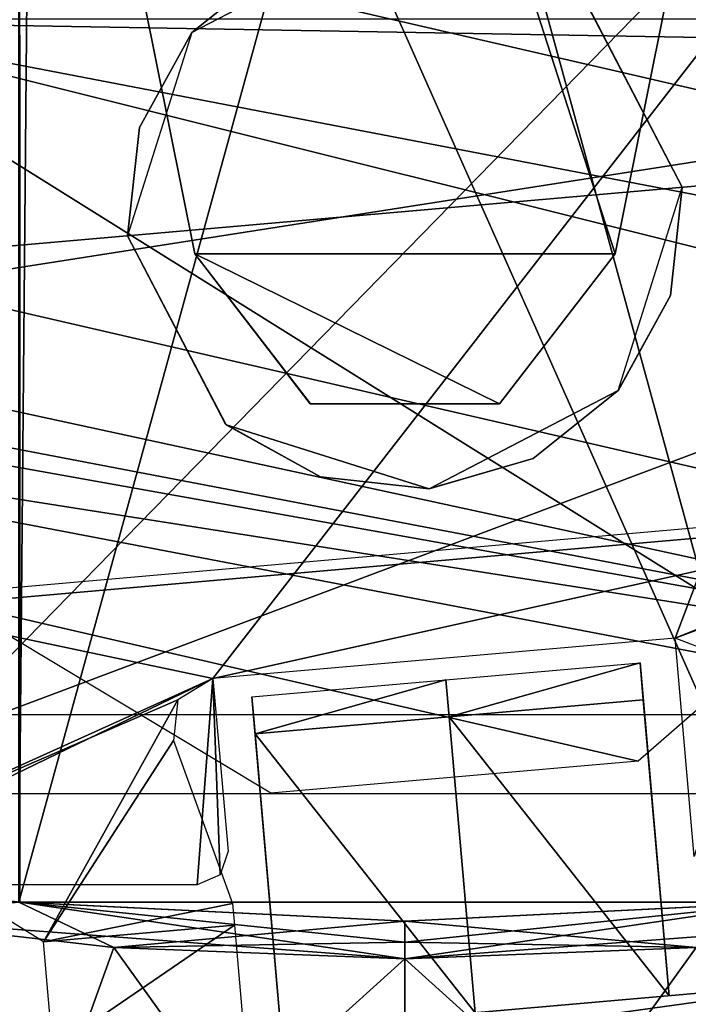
# Model space of a CAD drawing. Header units: millimetres. Extents: x -83 to 83, y -7 to 316.
# Tile 13 of 96: x -12 to 9, y 77 to 109. Entities that reach past the tile are written whole.
import ezdxf

# ---------------------------------------------------------------- set-up
doc = ezdxf.new("R2010")
doc.units = ezdxf.units.MM
doc.header["$LTSCALE"] = 81.481481
for name, color, linetype in [('209', 7, 'CONTINUOUS'), ('257', 7, 'CONTINUOUS'), ('258', 7, 'CONTINUOUS'), ('259', 7, 'CONTINUOUS'), ('261', 7, 'CONTINUOUS'), ('263', 7, 'CONTINUOUS'), ('264', 7, 'CONTINUOUS'), ('265', 7, 'CONTINUOUS'), ('266', 7, 'CONTINUOUS'), ('267', 7, 'CONTINUOUS'), ('268', 7, 'CONTINUOUS'), ('269', 7, 'CONTINUOUS'), ('270', 7, 'CONTINUOUS'), ('273', 7, 'CONTINUOUS'), ('275', 7, 'CONTINUOUS'), ('276', 7, 'CONTINUOUS'), ('277', 7, 'CONTINUOUS'), ('291', 7, 'CONTINUOUS'), ('292', 7, 'CONTINUOUS'), ('293', 7, 'CONTINUOUS'), ('335', 7, 'CONTINUOUS'), ('337', 7, 'CONTINUOUS'), ('338', 7, 'CONTINUOUS'), ('339', 7, 'CONTINUOUS'), ('391', 7, 'CONTINUOUS'), ('393', 7, 'CONTINUOUS'), ('394', 7, 'CONTINUOUS'), ('395', 7, 'CONTINUOUS'), ('459', 7, 'CONTINUOUS'), ('461', 7, 'CONTINUOUS'), ('462', 7, 'CONTINUOUS'), ('463', 7, 'CONTINUOUS')]:
    doc.layers.add(name, color=color, linetype=linetype)

msp = doc.modelspace()

# ---------------------------------------------------------------- linework, layer by layer
at = {"layer": '209', "color": 7, "linetype": 'CONTINUOUS'}
for points in [[(32.5, 108.9, 81), (32.5, 107.9, 81), (-25, 108.9, 81), (32.5, 108.9, 81)], [(-25, 108.9, 81), (32.5, 107.9, 81), (-25, 98.9, 81), (-25, 108.9, 81)], [(32.5, 107.9, 81), (35, 85.9, 81), (-25, 98.9, 81), (32.5, 107.9, 81)], [(-33, 98.9, 81), (35, 85.9, 81), (-34.414, 98.314, 81), (-33, 98.9, 81)], [(-25, 98.9, 81), (35, 85.9, 81), (-33, 98.9, 81), (-25, 98.9, 81)], [(35, 85.9, 81), (-35, 96.9, 81), (-34.414, 98.314, 81), (35, 85.9, 81)], [(-35, 96.9, 81), (35, 85.9, 81), (20, 86.4, 81), (-35, 96.9, 81)], [(-35, 96.9, 81), (20, 86.4, 81), (-24, 86.4, 81), (-35, 96.9, 81)]]:
    msp.add_3dface(points, dxfattribs=at)
at = {"layer": '257', "linetype": 'CONTINUOUS'}
for points in [[(-6.894, 108.455, -85.2), (-4.143, 110.659, -78), (-0.784, 111.636, -80.5), (-6.894, 108.455, -85.2)], [(-0.784, 111.636, -85.2), (-6.894, 108.455, -85.2), (-0.784, 111.636, -80.5), (-0.784, 111.636, -85.2)], [(-6.888, 108.462, -78), (-4.143, 110.659, -78), (-6.894, 108.455, -85.2), (-6.888, 108.462, -78)], [(5.806, 109.547, -78), (8.966, 103.454, -78), (5.785, 109.564, -80.5), (5.806, 109.547, -78)], [(5.785, 109.564, -80.5), (8.966, 103.454, -78), (8.966, 103.454, -80.5), (5.785, 109.564, -80.5)], [(-8.966, 101.886, -85.2), (-8.582, 105.381, -78), (-6.894, 108.455, -85.2), (-8.966, 101.886, -85.2)], [(-8.582, 105.381, -78), (-6.888, 108.462, -78), (-6.894, 108.455, -85.2), (-8.582, 105.381, -78)], [(-8.966, 101.886, -78), (-8.582, 105.381, -78), (-8.966, 101.886, -80.5), (-8.966, 101.886, -78)], [(-8.966, 101.886, -80.5), (-8.582, 105.381, -78), (-8.966, 101.886, -85.2), (-8.966, 101.886, -80.5)], [(-5.785, 95.776, -80.5), (-8.966, 101.886, -80.5), (-5.785, 95.776, -85.2), (-5.785, 95.776, -80.5)], [(-5.785, 95.776, -85.2), (-8.966, 101.886, -80.5), (-8.966, 101.886, -85.2), (-5.785, 95.776, -85.2)], [(0.784, 93.704, -80.5), (-5.785, 95.776, -80.5), (0.784, 93.704, -85.2), (0.784, 93.704, -80.5)], [(0.784, 93.704, -85.2), (-5.785, 95.776, -80.5), (-5.785, 95.776, -85.2), (0.784, 93.704, -85.2)]]:
    msp.add_3dface(points, dxfattribs=at)
at = {"layer": '258', "linetype": 'CONTINUOUS'}
for points in [[(5.785, 109.564, -80.5), (8.966, 103.454, -80.5), (5.785, 109.564, -85.2), (5.785, 109.564, -80.5)], [(5.785, 109.564, -85.2), (8.966, 103.454, -80.5), (8.966, 103.454, -85.2), (5.785, 109.564, -85.2)], [(8.966, 103.454, -85.2), (8.582, 99.959, -78), (6.894, 96.885, -85.2), (8.966, 103.454, -85.2)], [(8.966, 103.454, -80.5), (8.966, 103.454, -78), (8.582, 99.959, -78), (8.966, 103.454, -80.5)], [(8.966, 103.454, -80.5), (8.582, 99.959, -78), (8.966, 103.454, -85.2), (8.966, 103.454, -80.5)], [(-8.966, 101.886, -78), (-8.966, 101.886, -80.5), (-5.785, 95.776, -80.5), (-8.966, 101.886, -78)], [(-8.966, 101.886, -78), (-5.785, 95.776, -80.5), (-5.806, 95.793, -78), (-8.966, 101.886, -78)], [(8.582, 99.959, -78), (6.888, 96.878, -78), (6.894, 96.885, -85.2), (8.582, 99.959, -78)], [(0.784, 93.704, -80.5), (0.784, 93.704, -85.2), (6.894, 96.885, -85.2), (0.784, 93.704, -80.5)], [(4.143, 94.681, -78), (0.784, 93.704, -80.5), (6.894, 96.885, -85.2), (4.143, 94.681, -78)], [(6.888, 96.878, -78), (4.143, 94.681, -78), (6.894, 96.885, -85.2), (6.888, 96.878, -78)], [(-5.806, 95.793, -78), (-5.785, 95.776, -80.5), (-2.728, 94.093, -78), (-5.806, 95.793, -78)], [(-5.785, 95.776, -80.5), (0.784, 93.704, -80.5), (-2.728, 94.093, -78), (-5.785, 95.776, -80.5)], [(0.766, 93.703, -78), (0.784, 93.704, -80.5), (4.143, 94.681, -78), (0.766, 93.703, -78)], [(-2.728, 94.093, -78), (0.784, 93.704, -80.5), (0.766, 93.703, -78), (-2.728, 94.093, -78)]]:
    msp.add_3dface(points, dxfattribs=at)
at = {"layer": '259', "color": 2, "linetype": 'CONTINUOUS'}
for points in [[(14.566, 115.331, -77.5), (19.227, 104.352, -77.5), (-16.543, 112.61, -77.5), (14.566, 115.331, -77.5)], [(-16.543, 112.61, -77.5), (19.227, 104.352, -77.5), (-19.227, 100.988, -77.5), (-16.543, 112.61, -77.5)], [(-19.227, 100.988, -77.5), (19.227, 104.352, -77.5), (16.543, 92.73, -77.5), (-19.227, 100.988, -77.5)], [(-14.566, 90.009, -77.5), (-19.227, 100.988, -77.5), (16.543, 92.73, -77.5), (-14.566, 90.009, -77.5)], [(7.54, 84.904, -77.5), (-14.566, 90.009, -77.5), (16.543, 92.73, -77.5), (7.54, 84.904, -77.5)], [(-4.341, 83.865, -77.5), (-14.566, 90.009, -77.5), (7.54, 84.904, -77.5), (-4.341, 83.865, -77.5)]]:
    msp.add_3dface(points, dxfattribs=at)
at = {"layer": '261', "color": 7, "linetype": 'CONTINUOUS'}
for points in [[(15.017, 77.885, -83.65), (-16.861, 75.096, -83.65), (15.017, 77.885, -71.65), (15.017, 77.885, -83.65)], [(15.017, 77.885, -71.65), (-16.861, 75.096, -83.65), (-16.861, 75.096, -71.65), (15.017, 77.885, -71.65)]]:
    msp.add_3dface(points, dxfattribs=at)
at = {"layer": '263', "color": 7, "linetype": 'CONTINUOUS'}
msp.add_3dface([(15.157, 76.291, -71.65), (15.017, 77.885, -71.65), (-16.861, 75.096, -71.65), (15.157, 76.291, -71.65)], dxfattribs=at)
at = {"layer": '264', "color": 7, "linetype": 'CONTINUOUS'}
for points in [[(-16.721, 73.502, -83.65), (-16.861, 75.096, -83.65), (15.017, 77.885, -83.65), (-16.721, 73.502, -83.65)], [(15.157, 76.291, -83.65), (-16.721, 73.502, -83.65), (15.017, 77.885, -83.65), (15.157, 76.291, -83.65)]]:
    msp.add_3dface(points, dxfattribs=at)
at = {"layer": '265', "color": 7, "linetype": 'CONTINUOUS'}
for points in [[(8.272, 80.406, -79.65), (8.542, 77.318, -83.65), (7.601, 88.077, -79.65), (8.272, 80.406, -79.65)], [(7.601, 88.077, -79.65), (8.542, 77.318, -83.65), (7.601, 88.077, -82.45), (7.601, 88.077, -79.65)], [(7.601, 88.077, -82.45), (8.542, 77.318, -83.65), (7.705, 86.881, -83.65), (7.601, 88.077, -82.45)], [(7.601, 88.077, -71.75), (8.542, 77.318, -71.75), (8.272, 80.406, -75.75), (7.601, 88.077, -71.75)], [(7.601, 88.077, -75.75), (7.601, 88.077, -71.75), (8.272, 80.406, -75.75), (7.601, 88.077, -75.75)], [(8.542, 77.318, -71.75), (8.542, 77.318, -83.65), (8.272, 80.406, -75.75), (8.542, 77.318, -71.75)], [(8.272, 80.406, -75.75), (8.542, 77.318, -83.65), (8.272, 80.406, -79.65), (8.272, 80.406, -75.75)]]:
    msp.add_3dface(points, dxfattribs=at)
at = {"layer": '266', "color": 7, "linetype": 'CONTINUOUS'}
for points in [[(7.705, 86.881, -83.65), (8.542, 77.318, -83.65), (1.429, 86.332, -83.65), (7.705, 86.881, -83.65)], [(1.429, 86.332, -83.65), (8.542, 77.318, -83.65), (2.266, 76.769, -83.65), (1.429, 86.332, -83.65)]]:
    msp.add_3dface(points, dxfattribs=at)
at = {"layer": '267', "color": 7, "linetype": 'CONTINUOUS'}
for points in [[(7.601, 88.077, -82.45), (1.429, 86.332, -83.65), (1.325, 87.528, -82.45), (7.601, 88.077, -82.45)], [(7.601, 88.077, -82.45), (7.705, 86.881, -83.65), (1.429, 86.332, -83.65), (7.601, 88.077, -82.45)]]:
    msp.add_3dface(points, dxfattribs=at)
at = {"layer": '268', "color": 7, "linetype": 'CONTINUOUS'}
for points in [[(-4.951, 86.979, -82.45), (-4.847, 85.783, -83.65), (-4.28, 79.308, -79.65), (-4.951, 86.979, -82.45)], [(-4.951, 86.979, -79.65), (-4.951, 86.979, -82.45), (-4.28, 79.308, -79.65), (-4.951, 86.979, -79.65)], [(-4.951, 86.979, -75.75), (-4.28, 79.308, -75.75), (-4.01, 76.22, -71.75), (-4.951, 86.979, -75.75)], [(-4.951, 86.979, -71.75), (-4.951, 86.979, -75.75), (-4.01, 76.22, -71.75), (-4.951, 86.979, -71.75)], [(-4.847, 85.783, -83.65), (-4.01, 76.22, -83.65), (-4.28, 79.308, -79.65), (-4.847, 85.783, -83.65)], [(-4.28, 79.308, -79.65), (-4.01, 76.22, -83.65), (-4.01, 76.22, -71.75), (-4.28, 79.308, -79.65)], [(-4.28, 79.308, -75.75), (-4.28, 79.308, -79.65), (-4.01, 76.22, -71.75), (-4.28, 79.308, -75.75)]]:
    msp.add_3dface(points, dxfattribs=at)
at = {"layer": '269', "color": 7, "linetype": 'CONTINUOUS'}
for points in [[(-4.847, 85.783, -83.65), (1.429, 86.332, -83.65), (2.266, 76.769, -83.65), (-4.847, 85.783, -83.65)], [(-4.01, 76.22, -83.65), (-4.847, 85.783, -83.65), (2.266, 76.769, -83.65), (-4.01, 76.22, -83.65)]]:
    msp.add_3dface(points, dxfattribs=at)
at = {"layer": '270', "color": 7, "linetype": 'CONTINUOUS'}
for points in [[(-4.847, 85.783, -83.65), (-4.951, 86.979, -82.45), (1.325, 87.528, -82.45), (-4.847, 85.783, -83.65)], [(1.429, 86.332, -83.65), (-4.847, 85.783, -83.65), (1.325, 87.528, -82.45), (1.429, 86.332, -83.65)]]:
    msp.add_3dface(points, dxfattribs=at)
at = {"layer": '273', "linetype": 'CONTINUOUS'}
for points in [[(22, 123.9, -73.5), (-20, 80.9, -73.5), (-22, 123.9, -73.5), (22, 123.9, -73.5)], [(-6.208, 87.572, -73.5), (-20, 80.9, -73.5), (22, 123.9, -73.5), (-6.208, 87.572, -73.5)], [(8.735, 88.879, -73.5), (-6.208, 87.572, -73.5), (22, 123.9, -73.5), (8.735, 88.879, -73.5)], [(9.353, 81.813, -73.5), (8.735, 88.879, -73.5), (22, 123.9, -73.5), (9.353, 81.813, -73.5)], [(-6.715, 80.9, -73.5), (-20, 80.9, -73.5), (-6.208, 87.572, -73.5), (-6.715, 80.9, -73.5)], [(-5.978, 81.224, -73.5), (-6.715, 80.9, -73.5), (-6.208, 87.572, -73.5), (-5.978, 81.224, -73.5)], [(-5.719, 81.987, -73.5), (-5.978, 81.224, -73.5), (-6.208, 87.572, -73.5), (-5.719, 81.987, -73.5)]]:
    msp.add_3dface(points, dxfattribs=at)
at = {"layer": '275', "linetype": 'CONTINUOUS'}
for points in [[(19.886, 93.368, -76.5), (-6.208, 87.572, -76.5), (-17.969, 90.056, -76.5), (19.886, 93.368, -76.5)], [(8.735, 88.879, -76.5), (-6.208, 87.572, -76.5), (19.886, 93.368, -76.5), (8.735, 88.879, -76.5)], [(15.696, 91.48, -76.5), (8.735, 88.879, -76.5), (19.886, 93.368, -76.5), (15.696, 91.48, -76.5)], [(9.972, 88.398, -76.5), (8.735, 88.879, -76.5), (15.696, 91.48, -76.5), (9.972, 88.398, -76.5)], [(-17.969, 90.056, -76.5), (-6.208, 87.572, -76.5), (-17.313, 82.56, -76.5), (-17.969, 90.056, -76.5)], [(-6.208, 87.572, -76.5), (-7.342, 86.883, -76.5), (-17.313, 82.56, -76.5), (-6.208, 87.572, -76.5)], [(-17.313, 82.56, -76.5), (-7.342, 86.883, -76.5), (-11.687, 79.062, -76.5), (-17.313, 82.56, -76.5)], [(-7.342, 86.883, -76.5), (-7.487, 85.564, -76.5), (-11.687, 79.062, -76.5), (-7.342, 86.883, -76.5)], [(-7.487, 85.564, -76.5), (-5.572, 80.304, -76.5), (-11.687, 79.062, -76.5), (-7.487, 85.564, -76.5)], [(-11.687, 79.062, -76.5), (-5.572, 80.304, -76.5), (-5.51, 79.602, -76.5), (-11.687, 79.062, -76.5)]]:
    msp.add_3dface(points, dxfattribs=at)
at = {"layer": '276', "linetype": 'CONTINUOUS'}
for points in [[(-5.51, 79.602, -83.5), (-11.382, 75.575, -83.5), (-11.687, 79.062, -83.5), (-5.51, 79.602, -83.5)], [(-5.205, 76.115, -83.5), (-11.382, 75.575, -83.5), (-5.51, 79.602, -83.5), (-5.205, 76.115, -83.5)]]:
    msp.add_3dface(points, dxfattribs=at)
at = {"layer": '277', "linetype": 'CONTINUOUS'}
for points in [[(-11.687, 79.062, -76.5), (-5.51, 79.602, -76.5), (-11.687, 79.062, -83.5), (-11.687, 79.062, -76.5)], [(-5.51, 79.602, -76.5), (-5.51, 79.602, -83.5), (-11.687, 79.062, -83.5), (-5.51, 79.602, -76.5)]]:
    msp.add_3dface(points, dxfattribs=at)
at = {"layer": '291', "color": 3, "linetype": 'CONTINUOUS'}
for points in [[(-19.985, 108.843, -95), (31.977, 210.861, -95), (-31.986, 108.839, -95), (-19.985, 108.843, -95)], [(-31.986, 108.839, -95), (31.977, 210.861, -95), (-25.816, 191.341, -95), (-31.986, 108.839, -95)], [(20.018, 98.858, -95), (31.977, 210.861, -95), (-19.985, 108.843, -95), (20.018, 98.858, -95)], [(-19.976, 83.842, -95), (20.018, 98.858, -95), (-19.985, 108.843, -95), (-19.976, 83.842, -95)], [(20.024, 83.857, -95), (20.018, 98.858, -95), (-19.976, 83.842, -95), (20.024, 83.857, -95)]]:
    msp.add_3dface(points, dxfattribs=at)
at = {"layer": '292', "color": 3, "linetype": 'CONTINUOUS'}
for points in [[(5.968, 202.956, -96.6), (14.976, 210.855, -96.6), (32.017, 98.863, -96.6), (5.968, 202.956, -96.6)], [(-25.816, 191.341, -96.6), (-6.009, 202.951, -96.6), (32.017, 98.863, -96.6), (-25.816, 191.341, -96.6)], [(-6.009, 202.951, -96.6), (5.968, 202.956, -96.6), (32.017, 98.863, -96.6), (-6.009, 202.951, -96.6)], [(-32.016, 191.338, -96.6), (-25.816, 191.341, -96.6), (32.017, 98.863, -96.6), (-32.016, 191.338, -96.6)], [(-19.985, 108.843, -96.6), (-32.016, 191.338, -96.6), (32.017, 98.863, -96.6), (-19.985, 108.843, -96.6)], [(-19.976, 83.842, -96.6), (-19.985, 108.843, -96.6), (20.024, 83.857, -96.6), (-19.976, 83.842, -96.6)], [(20.024, 83.857, -96.6), (-19.985, 108.843, -96.6), (20.018, 98.858, -96.6), (20.024, 83.857, -96.6)], [(20.018, 98.858, -96.6), (-19.985, 108.843, -96.6), (32.017, 98.863, -96.6), (20.018, 98.858, -96.6)]]:
    msp.add_3dface(points, dxfattribs=at)
at = {"layer": '293', "color": 3, "linetype": 'CONTINUOUS'}
for points in [[(20.024, 83.857, -95), (-19.976, 83.842, -95), (20.024, 83.857, -96.6), (20.024, 83.857, -95)], [(-19.976, 83.842, -95), (-19.976, 83.842, -96.6), (20.024, 83.857, -96.6), (-19.976, 83.842, -95)]]:
    msp.add_3dface(points, dxfattribs=at)
at = {"layer": '335', "color": 7, "linetype": 'CONTINUOUS'}
for points in [[(-12.484, 80.346, -103.264), (-12.478, 126.743, -109.795), (-12.072, 126.679, -109.859), (-12.484, 80.346, -103.264)], [(0.002, 125.749, -110.794), (-12.484, 80.346, -103.264), (-12.072, 126.679, -109.859), (0.002, 125.749, -110.794)], [(12.074, 126.679, -109.859), (12.453, 80.342, -103.269), (0.002, 125.749, -110.794), (12.074, 126.679, -109.859)], [(12.453, 80.342, -103.269), (-12.484, 80.346, -103.264), (0.002, 125.749, -110.794), (12.453, 80.342, -103.269)], [(0, 79.729, -104.235), (-12.484, 80.346, -103.264), (12.453, 80.342, -103.269), (0, 79.729, -104.235)]]:
    msp.add_3dface(points, dxfattribs=at)
at = {"layer": '337', "color": 7, "linetype": 'CONTINUOUS'}
for points in [[(-9.412, 78.871, -102.906), (-14.147, 65.789, -80.195), (-18.668, 79.937, -101.276), (-9.412, 78.871, -102.906)], [(18.517, 79.913, -101.312), (14.075, 65.789, -80.226), (0, 78.514, -103.452), (18.517, 79.913, -101.312)], [(0, 65.798, -83.182), (-14.147, 65.789, -80.195), (-9.412, 78.871, -102.906), (0, 65.798, -83.182)], [(0, 78.514, -103.452), (0, 65.798, -83.182), (-9.412, 78.871, -102.906), (0, 78.514, -103.452)], [(14.075, 65.789, -80.226), (0, 65.798, -83.182), (0, 78.514, -103.452), (14.075, 65.789, -80.226)]]:
    msp.add_3dface(points, dxfattribs=at)
at = {"layer": '338', "color": 7, "linetype": 'CONTINUOUS'}
for points in [[(-12.484, 80.346, -103.264), (-9.412, 78.871, -102.906), (-18.668, 79.937, -101.276), (-12.484, 80.346, -103.264)], [(-12.484, 80.346, -103.264), (0, 79.729, -104.235), (-9.412, 78.871, -102.906), (-12.484, 80.346, -103.264)], [(-9.412, 78.871, -102.906), (0, 79.729, -104.235), (0, 79.046, -103.956), (-9.412, 78.871, -102.906)], [(0, 78.514, -103.452), (-9.412, 78.871, -102.906), (0, 79.046, -103.956), (0, 78.514, -103.452)]]:
    msp.add_3dface(points, dxfattribs=at)
at = {"layer": '339', "color": 7, "linetype": 'CONTINUOUS'}
for points in [[(0, 79.729, -104.235), (12.453, 80.342, -103.269), (0, 79.046, -103.956), (0, 79.729, -104.235)], [(12.453, 80.342, -103.269), (18.517, 79.913, -101.312), (0, 78.514, -103.452), (12.453, 80.342, -103.269)], [(12.453, 80.342, -103.269), (0, 78.514, -103.452), (0, 79.046, -103.956), (12.453, 80.342, -103.269)]]:
    msp.add_3dface(points, dxfattribs=at)
at = {"layer": '391', "linetype": 'CONTINUOUS'}
for points in [[(-6.794, 101.303, -92), (-29.264, 213.014, -92), (6.794, 101.303, -92), (-6.794, 101.303, -92)], [(6.794, 101.303, -92), (-29.264, 213.014, -92), (29.264, 213.014, -92), (6.794, 101.303, -92)], [(-3.059, 96.452, -92), (-6.794, 101.303, -92), (3.059, 96.452, -92), (-3.059, 96.452, -92)], [(3.059, 96.452, -92), (-6.794, 101.303, -92), (6.794, 101.303, -92), (3.059, 96.452, -92)]]:
    msp.add_3dface(points, dxfattribs=at)
at = {"layer": '393', "linetype": 'CONTINUOUS'}
for points in [[(6.794, 101.303, -92), (29.264, 213.014, -92), (6.794, 101.303, -86), (6.794, 101.303, -92)], [(29.264, 213.014, -92), (29.264, 213.014, -86), (6.794, 101.303, -86), (29.264, 213.014, -92)]]:
    msp.add_3dface(points, dxfattribs=at)
at = {"layer": '394', "linetype": 'CONTINUOUS'}
for points in [[(-6.794, 101.303, -92), (-3.059, 96.452, -92), (-6.794, 101.303, -86), (-6.794, 101.303, -92)], [(-6.794, 101.303, -86), (-3.059, 96.452, -92), (-3.061, 96.452, -86), (-6.794, 101.303, -86)], [(3.059, 96.452, -92), (6.794, 101.303, -92), (3.061, 96.452, -86), (3.059, 96.452, -92)], [(6.794, 101.303, -92), (6.794, 101.303, -86), (3.061, 96.452, -86), (6.794, 101.303, -92)], [(-3.059, 96.452, -92), (3.059, 96.452, -92), (-3.061, 96.452, -86), (-3.059, 96.452, -92)], [(-3.061, 96.452, -86), (3.059, 96.452, -92), (3.061, 96.452, -86), (-3.061, 96.452, -86)]]:
    msp.add_3dface(points, dxfattribs=at)
at = {"layer": '395', "linetype": 'CONTINUOUS'}
for points in [[(-29.264, 213.014, -92), (-6.794, 101.303, -92), (-29.264, 213.014, -86), (-29.264, 213.014, -92)], [(-29.264, 213.014, -86), (-6.794, 101.303, -92), (-6.794, 101.303, -86), (-29.264, 213.014, -86)]]:
    msp.add_3dface(points, dxfattribs=at)
at = {"layer": '459', "color": 7, "linetype": 'CONTINUOUS'}
for points in [[(-12.453, 80.342, 103.269), (-12.458, 136.429, 110.425), (-18.524, 81.1, 102.077), (-12.453, 80.342, 103.269)], [(12.484, 80.346, 103.264), (12.482, 136.432, 110.421), (-12.458, 136.429, 110.425), (12.484, 80.346, 103.264)], [(-12.453, 80.342, 103.269), (12.484, 80.346, 103.264), (-12.458, 136.429, 110.425), (-12.453, 80.342, 103.269)], [(0, 79.729, 104.235), (12.484, 80.346, 103.264), (-12.453, 80.342, 103.269), (0, 79.729, 104.235)]]:
    msp.add_3dface(points, dxfattribs=at)
at = {"layer": '461', "color": 7, "linetype": 'CONTINUOUS'}
for points in [[(-18.517, 79.913, 101.312), (-14.075, 65.789, 80.226), (0, 78.514, 103.452), (-18.517, 79.913, 101.312)], [(0, 65.798, 83.182), (14.147, 65.789, 80.195), (9.412, 78.871, 102.906), (0, 65.798, 83.182)], [(0, 78.514, 103.452), (0, 65.798, 83.182), (9.412, 78.871, 102.906), (0, 78.514, 103.452)], [(-14.075, 65.789, 80.226), (0, 65.798, 83.182), (0, 78.514, 103.452), (-14.075, 65.789, 80.226)]]:
    msp.add_3dface(points, dxfattribs=at)
at = {"layer": '462', "color": 7, "linetype": 'CONTINUOUS'}
for points in [[(12.484, 80.346, 103.264), (0, 79.729, 104.235), (9.412, 78.871, 102.906), (12.484, 80.346, 103.264)], [(9.412, 78.871, 102.906), (0, 79.729, 104.235), (0, 79.046, 103.956), (9.412, 78.871, 102.906)], [(0, 78.514, 103.452), (9.412, 78.871, 102.906), (0, 79.046, 103.956), (0, 78.514, 103.452)]]:
    msp.add_3dface(points, dxfattribs=at)
at = {"layer": '463', "color": 7, "linetype": 'CONTINUOUS'}
for points in [[(-12.453, 80.342, 103.269), (-18.524, 81.1, 102.077), (-18.517, 79.913, 101.312), (-12.453, 80.342, 103.269)], [(-12.453, 80.342, 103.269), (-18.517, 79.913, 101.312), (0, 78.514, 103.452), (-12.453, 80.342, 103.269)], [(0, 79.729, 104.235), (-12.453, 80.342, 103.269), (0, 79.046, 103.956), (0, 79.729, 104.235)], [(-12.453, 80.342, 103.269), (0, 78.514, 103.452), (0, 79.046, 103.956), (-12.453, 80.342, 103.269)]]:
    msp.add_3dface(points, dxfattribs=at)

doc.saveas('drawing.dxf')
